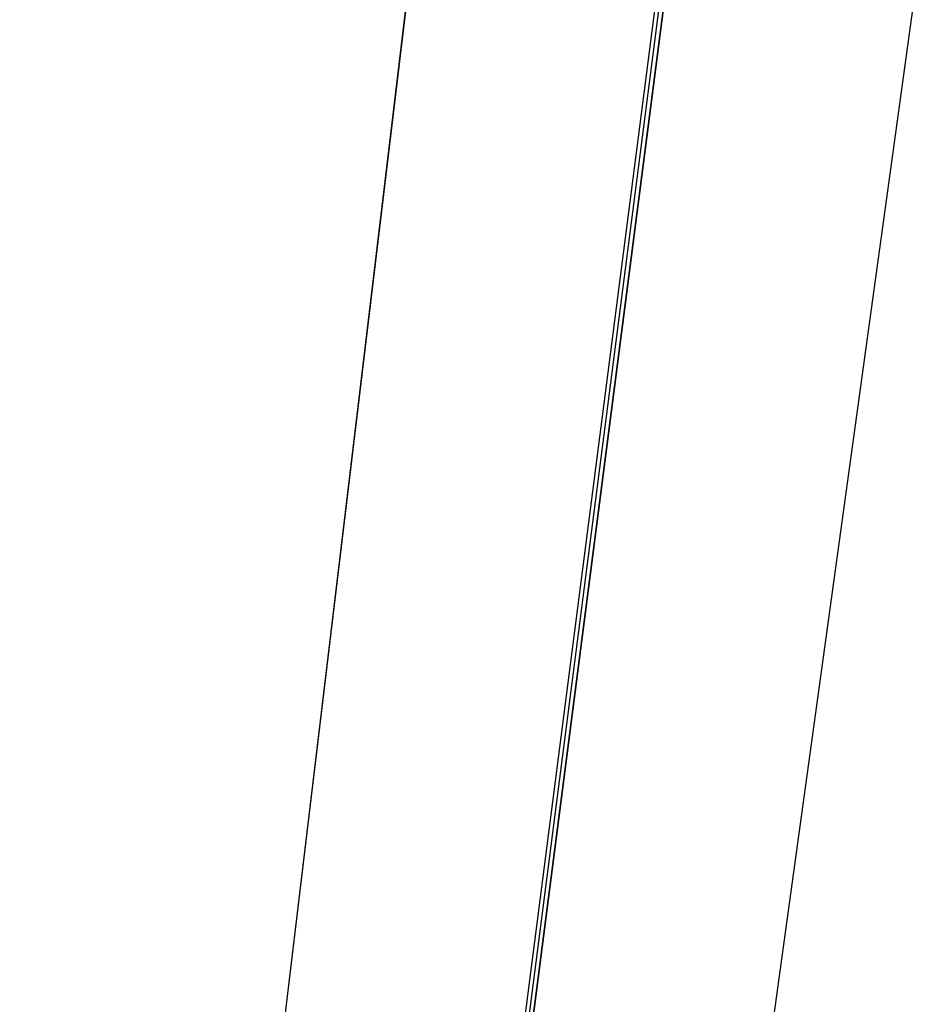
# Model space of a CAD drawing. Header units: millimetres. Extents: x -223 to 223, y 0 to 390.
# Tile 2 of 256: x -179 to -107, y 195 to 273. Entities that reach past the tile are written whole.
import ezdxf

# ---------------------------------------------------------------- set-up
doc = ezdxf.new("R2010")
doc.units = ezdxf.units.MM
doc.header["$MEASUREMENT"] = 0
doc.layers.add('Default', color=18, linetype='Continuous', true_color=0x000000)

msp = doc.modelspace()

# ---------------------------------------------------------------- linework, layer by layer
at = {"layer": 'Default'}
for p, q in [((-179.342, 18.994, -131.549), (-147.057, 287.811, -96.863)), ((-147.055, 287.852, 157.189), (-179.34, 19.029, 191.836)), ((-161.836, 19.029, -149.34), (-127.189, 287.852, -117.055)), ((-161.836, 19.029, -149.34), (-127.189, 287.852, -117.055)), ((-161.549, 18.994, 209.342), (-126.863, 287.811, 177.057)), ((-162.101, 14.714, 174.307), (-127.514, 282.767, 137.32)), ((-127.189, 282.726, -77.322), (-161.815, 14.679, -114.309)), ((-161.815, 14.679, -114.309), (-127.189, 282.726, -77.322)), ((-144.309, 14.679, 191.815), (-107.322, 282.726, 157.189)), ((-144.307, 14.714, -132.101), (-107.32, 282.767, -97.514))]:
    msp.add_line(p, q, dxfattribs=at)

doc.saveas('drawing.dxf')
